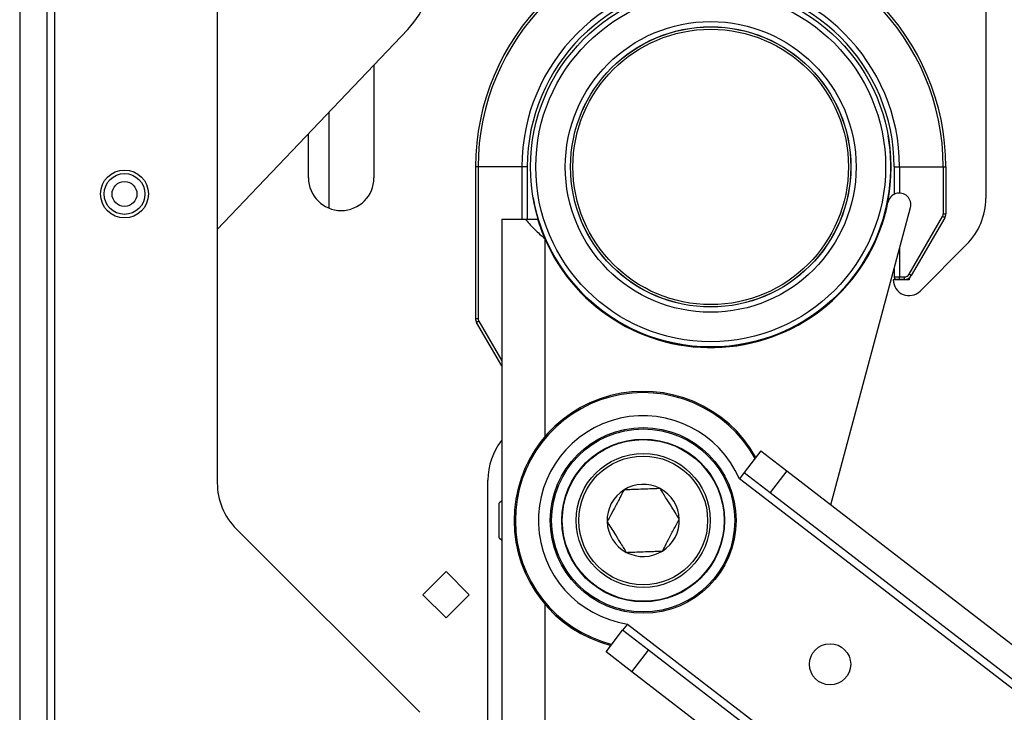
# Model space of a CAD drawing. Header units: inches. Extents: x 5 to 165, y 3 to 108.
# Tile 57 of 139: x 79.25 to 83, y 49.83 to 52.47. Entities that reach past the tile are written whole.
import ezdxf

# ---------------------------------------------------------------- set-up
doc = ezdxf.new("R2010")
doc.units = ezdxf.units.IN
doc.header["$LTSCALE"] = 10
doc.header["$MEASUREMENT"] = 0

msp = doc.modelspace()

# ---------------------------------------------------------------- linework, layer by layer
at = {"color": 7, "linetype": 'Continuous', "lineweight": 25}
for p, q in [((79.379176, 34.684765), (79.379176, 53.704765)), ((79.245176, 53.454765), (79.245176, 44.275831)), ((79.349176, 53.454765), (79.349176, 44.275831)), ((82.932176, 53.435765), (82.932176, 51.791465)), ((79.999176, 52.55834), (79.999176, 50.705003)), ((79.999176, 51.672274), (80.725787, 52.436246)), ((80.597176, 52.301022), (80.597176, 51.869765)), ((80.347176, 51.869765), (80.347176, 52.038167)), ((80.994587, 51.911265), (80.984936, 51.911265)), ((80.984936, 51.911265), (80.984936, 51.332334)), ((81.161478, 51.911265), (80.994587, 51.911265)), ((80.994587, 51.911265), (80.994587, 51.332334)), ((81.182176, 51.911265), (81.161478, 51.911265)), ((81.182176, 51.911265), (81.182176, 51.711265)), ((82.582176, 51.911265), (82.602874, 51.911265)), ((82.582176, 51.911265), (82.582176, 51.806547)), ((82.602874, 51.911265), (82.769764, 51.911265)), ((82.769764, 51.911265), (82.769764, 51.732334)), ((82.769764, 51.911265), (82.779415, 51.911265)), ((82.779415, 51.911265), (82.779415, 51.732334)), ((82.340564, 50.620732), (82.644676, 51.755691)), ((81.084676, 51.711265), (81.084676, 36.711265)), ((81.084676, 51.711265), (81.175207, 51.711265)), ((81.175207, 51.711265), (81.221797, 51.711265)), ((82.63945, 51.501265), (82.767085, 51.722334)), ((82.775396, 51.717334), (82.647762, 51.496265)), ((82.769764, 51.732334), (82.779415, 51.732334)), ((82.681602, 51.437338), (82.858952, 51.614689)), ((82.582176, 51.522438), (82.582176, 51.491265)), ((82.639176, 51.479765), (82.579176, 51.479765)), ((82.582176, 51.491265), (82.602874, 51.491265)), ((82.602525, 51.481265), (82.592176, 51.481265)), ((82.621781, 51.481265), (82.602525, 51.481265)), ((82.602874, 51.491265), (82.62213, 51.491265)), ((82.639176, 51.486823), (82.639176, 51.479765)), ((80.984936, 51.332334), (80.994587, 51.332334)), ((81.084676, 51.151541), (80.988955, 51.317334)), ((82.073456, 50.826504), (82.009988, 50.744116)), ((82.073456, 50.826504), (82.17248, 50.750219)), ((82.009988, 50.744116), (81.991679, 50.720351)), ((82.009988, 50.744116), (82.109011, 50.667832)), ((82.17248, 50.750219), (82.109011, 50.667832)), ((82.17248, 50.750219), (91.80762, 43.327593)), ((81.032176, 48.373318), (81.032176, 50.714711)), ((82.109011, 50.667832), (91.744151, 43.245205)), ((81.084676, 50.63679), (81.074676, 50.627786)), ((81.074676, 50.494744), (81.074676, 50.627786)), ((80.072399, 50.528227), (80.771952, 49.828673)), ((81.074676, 50.494744), (81.084676, 50.48574)), ((80.783787, 50.277765), (80.872176, 50.366153)), ((80.872176, 50.366153), (80.960564, 50.277765)), ((80.872176, 50.189376), (80.783787, 50.277765)), ((80.960564, 50.277765), (80.872176, 50.189376)), ((81.564485, 50.165819), (81.546176, 50.142054)), ((81.482708, 50.059666), (81.546176, 50.142054)), ((81.6452, 50.065769), (81.546176, 50.142054)), ((81.581731, 49.983382), (81.482708, 50.059666)), ((81.581731, 49.983382), (81.6452, 50.065769)), ((91.28034, 42.643143), (81.6452, 50.065769)), ((91.216871, 42.560755), (81.581731, 49.983382))]:
    msp.add_line(p, q, dxfattribs=at)
at = {"color": 8, "linetype": 'Continuous', "lineweight": 25}
for p, q in [((80.426476, 51.753418), (80.426476, 52.121545)), ((81.161478, 51.911265), (81.161478, 51.711265)), ((82.602874, 51.911265), (82.602874, 51.811257)), ((81.248676, 51.63781), (81.248676, 50.880127)), ((82.602874, 51.599684), (82.602874, 51.491265)), ((80.997266, 51.322334), (81.084676, 51.170937)), ((86.863669, 46.967114), (81.991679, 50.720351)), ((81.248676, 50.242403), (81.248676, 42.947823)), ((81.564485, 50.165819), (86.436474, 46.412583))]:
    msp.add_line(p, q, dxfattribs=at)
at = {"color": 7, "linetype": 'Continuous', "lineweight": 25}
for centre, radius in [((81.882176, 51.911265), 0.6875), ((81.882176, 51.911265), 0.6675), ((81.882176, 51.911265), 0.555), ((81.882176, 51.911265), 0.535), ((81.882176, 51.911265), 0.53473), ((81.882176, 51.911265), 0.525792), ((79.645176, 51.807931), 0.091397), ((79.645176, 51.807931), 0.078), ((79.645176, 51.807931), 0.0475), ((81.624676, 50.561265), 0.3545), ((81.624676, 50.561265), 0.3495), ((81.624676, 50.561265), 0.31075), ((81.624676, 50.561265), 0.30875), ((81.624676, 50.561265), 0.255906), ((81.624676, 50.561265), 0.245906), ((82.337644, 50.012015), 0.07874)]:
    msp.add_circle(centre, radius, dxfattribs=at)
for centre, radius, start, end in [((80.472176, 52.677454), 0.35, 316.435821, 136.435821), ((81.882176, 51.911265), 0.89724, 0, 180), ((81.882176, 51.911265), 0.887589, 0, 180), ((81.882176, 51.911265), 0.720698, 0, 180), ((81.882176, 51.911265), 0.7, 0, 180), ((81.882176, 51.911265), 0.6875, 334.126981, 9.907161), ((80.472176, 51.869765), 0.125, 180, 0), ((81.882176, 51.911265), 0.6875, 189.907161, 334.126981), ((82.602032, 51.767117), 0.044147, 345, 168.676597), ((82.682176, 51.791465), 0.25, 315, 0), ((81.882176, 51.911265), 0.69, 203.347819, 348.676597), ((82.749764, 51.732334), 0.02, 330, 0), ((82.700374, 51.602036), 0.137557, 56.948741, 60.989568), ((82.749415, 51.732334), 0.03, 330, 0), ((82.639176, 51.479765), 0.06, 180, 315), ((82.592176, 51.491265), 0.01, 180, 270), ((82.530977, 51.488768), 0.071939, 354.013347, 1.989088), ((82.621781, 51.511265), 0.03, 270, 330), ((82.550234, 51.488768), 0.071939, 354.013347, 1.989088), ((82.62213, 51.511265), 0.02, 270, 330), ((82.572739, 51.380966), 0.137557, 56.948741, 60.989568), ((81.014936, 51.332334), 0.03, 180, 210), ((81.014587, 51.332334), 0.02, 180, 210), ((81.063977, 51.202036), 0.137557, 119.010432, 123.051259), ((81.624676, 50.561265), 0.493, 29.261729, 255.51909), ((81.624676, 50.561265), 0.4, 23.435385, 261.345434), ((81.282176, 50.714711), 0.25, 142.185511, 180), ((80.249176, 50.705003), 0.25, 180, 225), ((81.624676, 50.561265), 0.137795, 62.064369, 122.064369), ((81.624676, 50.561265), 0.137795, 122.064369, 182.064369), ((81.624676, 50.561265), 0.137795, 2.064369, 62.064369), ((81.624676, 50.561265), 0.137795, 182.064369, 242.064369), ((81.624676, 50.561265), 0.137795, 302.064369, 2.064369), ((81.624676, 50.561265), 0.137795, 242.064369, 302.064369)]:
    msp.add_arc(centre, radius, start, end, dxfattribs=at)
at = {"color": 8, "linetype": 'Continuous', "lineweight": 25}
msp.add_arc((81.624676, 50.561265), 0.488, 29.010749, 255.770069, dxfattribs=at)
at = {"color": 7, "linetype": 'Continuous', "lineweight": 25}
for points, knots in [([(81.175207, 51.711265), (81.175919, 51.710409), (81.186872, 51.697241), (81.210144, 51.671878), (81.23571, 51.649273), (81.248676, 51.63781)], [0, 0, 0, 0, 0.033105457, 0.509664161, 1, 1, 1, 1]), ([(81.221797, 51.711265), (81.225721, 51.698933), (81.233601, 51.674174), (81.243638, 51.649962), (81.248676, 51.63781)], [0, 0, 0, 0, 0.49807828, 1, 1, 1, 1]), ([(81.551524, 50.67804), (81.54608, 50.667774), (81.534615, 50.646152), (81.515178, 50.609497), (81.498927, 50.57885), (81.490254, 50.562494), (81.48697, 50.556301)], [0, 0, 0, 0, 0.26896372, 0.56651663, 0.83587548, 1, 1, 1, 1]), ([(81.68923, 50.683003), (81.680767, 50.682698), (81.663572, 50.682079), (81.632338, 50.680953), (81.601104, 50.679827), (81.573356, 50.678827), (81.558863, 50.678304), (81.551524, 50.67804)], [0, 0, 0, 0, 0.1972034, 0.40072878, 0.66145864, 0.82855289, 1, 1, 1, 1]), ([(81.762381, 50.566228), (81.757886, 50.573405), (81.748751, 50.587987), (81.732159, 50.614473), (81.715568, 50.640959), (81.700827, 50.66449), (81.693129, 50.676779), (81.68923, 50.683003)], [0, 0, 0, 0, 0.1972034, 0.40072878, 0.66145864, 0.82855289, 1, 1, 1, 1]), ([(81.48697, 50.556301), (81.491465, 50.549125), (81.5006, 50.534543), (81.517192, 50.508057), (81.533783, 50.48157), (81.548524, 50.45804), (81.556222, 50.44575), (81.560121, 50.439526)], [0, 0, 0, 0, 0.1972034, 0.40072878, 0.66145864, 0.82855289, 1, 1, 1, 1]), ([(81.697827, 50.44449), (81.701111, 50.450683), (81.709784, 50.467039), (81.726035, 50.497686), (81.745472, 50.534341), (81.756938, 50.555963), (81.762381, 50.566228)], [0, 0, 0, 0, 0.16412452, 0.43348337, 0.73103628, 1, 1, 1, 1]), ([(81.560121, 50.439526), (81.568584, 50.439831), (81.58578, 50.440451), (81.617013, 50.441577), (81.648247, 50.442703), (81.675995, 50.443703), (81.690488, 50.444225), (81.697827, 50.44449)], [0, 0, 0, 0, 0.1972034, 0.40072878, 0.66145864, 0.82855289, 1, 1, 1, 1])]:
    msp.add_open_spline(points, degree=3, knots=knots, dxfattribs=at)

doc.saveas('drawing.dxf')
